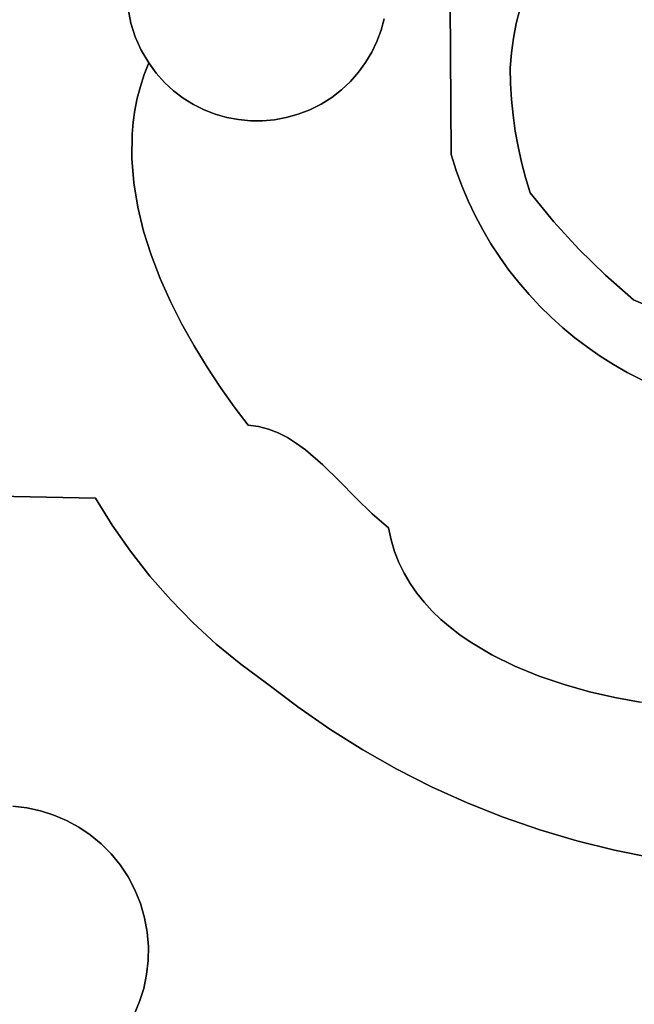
# Model space of a CAD drawing. Header units: inches. Extents: x 37.5 to 70.3, y 17.4 to 61.6.
# Tile 24 of 89: x 60.4 to 62.4, y 19.2 to 22.4. Entities that reach past the tile are written whole.
import ezdxf

# ---------------------------------------------------------------- set-up
doc = ezdxf.new("R2010")
doc.units = ezdxf.units.IN
doc.layers.add('SURFACES_FOR_SKETCHUP', color=7, linetype='Continuous')

msp = doc.modelspace()

# ---------------------------------------------------------------- linework, layer by layer
at = {"layer": 'SURFACES_FOR_SKETCHUP'}
for points, invisible_edges in [([(60.7545, 22.5882), (61.056, 22.054), (61.3096, 22.8492)], 11), ([(61.552, 22.3339), (61.3096, 22.8492), (61.056, 22.054)], 11), ([(61.5319, 22.6391), (61.3096, 22.8492), (61.552, 22.3339)], 11), ([(62.3682, 22.87), (62.3261, 22.8393), (62.2731, 21.5467)], 10), ([(62.2731, 21.5467), (62.8482, 21.3139), (62.3682, 22.87)], 11), ([(62.3261, 22.8393), (62.2853, 22.8068), (62.2731, 21.5467)], 10), ([(62.2853, 22.8068), (62.2459, 22.7726), (62.2731, 21.5467)], 10), ([(62.2459, 22.7726), (62.208, 22.7366), (62.1874, 21.6303)], 10), ([(62.1874, 21.6303), (62.2731, 21.5467), (62.2459, 22.7726)], 10), ([(62.208, 22.7366), (62.1716, 22.699), (62.1874, 21.6303)], 10), ([(61.9711, 22.1115), (62.1716, 22.699), (61.9681, 22.1625)], 3), ([(61.9681, 22.1625), (62.1716, 22.699), (61.9773, 22.3085)], 11), ([(61.9711, 22.1115), (62.1874, 21.6303), (62.1716, 22.699)], 11), ([(61.9865, 22.3552), (61.9773, 22.3085), (62.1716, 22.699)], 10), ([(62.1368, 22.6598), (61.9865, 22.3552), (62.1716, 22.699)], 3), ([(61.9984, 22.4012), (61.9865, 22.3552), (62.1368, 22.6598)], 10), ([(61.552, 22.3339), (61.5619, 22.3709), (61.5319, 22.6391)], 10), ([(60.7545, 22.5882), (60.7388, 22.4028), (60.805, 22.2289)], 11), ([(60.805, 22.2289), (61.056, 22.054), (60.7545, 22.5882)], 11), ([(59.9298, 22.4006), (60.7478, 22.3571), (59.9434, 22.4435)], 3), ([(60.7388, 22.4028), (59.9434, 22.4435), (60.7478, 22.3571)], 3), ([(61.7771, 21.9345), (61.7737, 22.4201), (61.5387, 22.2979)], 10), ([(61.552, 22.3339), (61.5387, 22.2979), (61.7737, 22.4201)], 10), ([(61.5619, 22.3709), (61.552, 22.3339), (61.7737, 22.4201)], 10), ([(61.7771, 21.9345), (61.9681, 22.1625), (61.7737, 22.4201)], 3), ([(61.9671, 22.2136), (61.7737, 22.4201), (61.9681, 22.1625)], 3), ([(61.9708, 22.2613), (61.7737, 22.4201), (61.9671, 22.2136)], 3), ([(61.9708, 22.2613), (61.9773, 22.3085), (61.7737, 22.4201)], 10), ([(61.9773, 22.3085), (61.9865, 22.3552), (61.7737, 22.4201)], 10), ([(61.9865, 22.3552), (61.9984, 22.4012), (61.7737, 22.4201)], 10), ([(59.9122, 22.3593), (60.7478, 22.3571), (59.9298, 22.4006)], 3), ([(60.7388, 22.4028), (60.7478, 22.3571), (60.805, 22.2289)], 10), ([(59.8908, 22.3199), (60.7552, 22.0382), (59.9122, 22.3593)], 3), ([(60.7684, 22.1152), (59.9122, 22.3593), (60.7608, 22.0768)], 3), ([(60.7684, 22.1152), (60.7619, 22.3126), (59.9122, 22.3593)], 11), ([(60.7608, 22.0768), (59.9122, 22.3593), (60.7552, 22.0382)], 3), ([(60.7478, 22.3571), (59.9122, 22.3593), (60.7619, 22.3126)], 3), ([(60.7619, 22.3126), (60.781, 22.2698), (60.7478, 22.3571)], 2), ([(60.805, 22.2289), (60.7478, 22.3571), (60.781, 22.2698)], 3), ([(59.8656, 22.2827), (60.7518, 21.9995), (59.8908, 22.3199)], 3), ([(60.7552, 22.0382), (59.8908, 22.3199), (60.7518, 21.9995)], 3), ([(60.7619, 22.3126), (60.7783, 22.1534), (60.781, 22.2698)], 3), ([(60.7783, 22.1534), (60.7619, 22.3126), (60.7684, 22.1152)], 3), ([(61.3589, 22.0966), (61.552, 22.3339), (61.056, 22.054)], 11), ([(61.552, 22.3339), (61.3589, 22.0966), (61.5387, 22.2979)], 3), ([(59.8369, 22.2479), (60.7507, 21.9216), (59.8656, 22.2827)], 3), ([(60.7518, 21.9995), (59.8656, 22.2827), (60.7507, 21.9216)], 3), ([(61.3589, 22.0966), (61.3933, 22.1182), (61.5387, 22.2979)], 10), ([(61.5387, 22.2979), (61.3933, 22.1182), (61.5221, 22.2633)], 3), ([(61.5387, 22.2979), (61.5221, 22.2633), (61.7771, 21.9345)], 10), ([(61.9708, 22.2613), (61.9681, 22.1625), (61.9773, 22.3085)], 3), ([(59.8048, 22.2159), (60.7507, 21.9216), (59.8369, 22.2479)], 3), ([(60.7905, 22.1913), (60.781, 22.2698), (60.7783, 22.1534)], 3), ([(60.7905, 22.1913), (60.805, 22.2289), (60.781, 22.2698)], 8), ([(61.5221, 22.2633), (61.3933, 22.1182), (61.5024, 22.2302)], 3), ([(61.5221, 22.2633), (61.5024, 22.2302), (61.7771, 21.9345)], 10), ([(61.9708, 22.2613), (61.9671, 22.2136), (61.9681, 22.1625)], 8), ([(59.7694, 22.1869), (60.7568, 21.8436), (59.8048, 22.2159)], 3), ([(60.7507, 21.9216), (59.8048, 22.2159), (60.7568, 21.8436)], 3), ([(60.805, 22.2289), (60.7905, 22.1913), (60.8292, 22.1962)], 2), ([(60.805, 22.2289), (60.8292, 22.1962), (61.0192, 22.0646)], 10), ([(61.056, 22.054), (60.805, 22.2289), (61.0192, 22.0646)], 3), ([(61.3933, 22.1182), (61.425, 22.1427), (61.5024, 22.2302)], 10), ([(61.4796, 22.1989), (61.5024, 22.2302), (61.425, 22.1427)], 10), ([(61.5024, 22.2302), (61.4796, 22.1989), (61.7771, 21.9345)], 10), ([(59.7309, 22.1613), (60.7697, 21.7658), (59.7694, 22.1869)], 3), ([(60.7568, 21.8436), (59.7694, 22.1869), (60.7697, 21.7658)], 3), ([(60.7783, 22.1534), (60.8292, 22.1962), (60.7905, 22.1913)], 3), ([(60.8559, 22.1665), (60.8292, 22.1962), (60.7783, 22.1534)], 10), ([(60.9834, 22.0785), (60.8292, 22.1962), (60.9489, 22.0957)], 3), ([(61.0192, 22.0646), (60.8292, 22.1962), (60.9834, 22.0785)], 3), ([(60.8292, 22.1962), (60.8559, 22.1665), (60.9489, 22.0957)], 10), ([(61.425, 22.1427), (61.4537, 22.1696), (61.4796, 22.1989)], 8), ([(61.4796, 22.1989), (61.4537, 22.1696), (61.7771, 21.9345)], 10), ([(60.7697, 21.7658), (59.7309, 22.1613), (60.7885, 21.6884)], 3), ([(60.2767, 20.8369), (60.7885, 21.6884), (59.7309, 22.1613)], 11), ([(60.7783, 22.1534), (60.7684, 22.1152), (60.8559, 22.1665)], 10), ([(60.8849, 22.1398), (60.8559, 22.1665), (60.7684, 22.1152)], 10), ([(60.916, 22.1162), (60.9489, 22.0957), (60.8559, 22.1665)], 10), ([(60.8559, 22.1665), (60.8849, 22.1398), (60.916, 22.1162)], 8), ([(61.4537, 22.1696), (61.425, 22.1427), (61.7771, 21.9345)], 10), ([(61.9681, 22.1625), (61.7771, 21.9345), (61.9711, 22.1115)], 3), ([(60.7608, 22.0768), (60.8849, 22.1398), (60.7684, 22.1152)], 3), ([(60.8849, 22.1398), (60.7608, 22.0768), (60.916, 22.1162)], 3), ([(61.425, 22.1427), (61.3933, 22.1182), (61.7771, 21.9345)], 10), ([(60.7507, 21.9216), (60.9489, 22.0957), (60.7518, 21.9995)], 3), ([(60.9489, 22.0957), (60.7507, 21.9216), (60.9834, 22.0785)], 3), ([(60.7518, 21.9995), (60.916, 22.1162), (60.7552, 22.0382)], 3), ([(60.916, 22.1162), (60.7518, 21.9995), (60.9489, 22.0957)], 3), ([(60.7552, 22.0382), (60.916, 22.1162), (60.7608, 22.0768)], 3), ([(61.056, 22.054), (61.0937, 22.0468), (61.3589, 22.0966)], 10), ([(61.3226, 22.0783), (61.3589, 22.0966), (61.0937, 22.0468)], 10), ([(61.3589, 22.0966), (61.3226, 22.0783), (61.7934, 21.8836)], 10), ([(61.3933, 22.1182), (61.3589, 22.0966), (61.7771, 21.9345)], 10), ([(61.7934, 21.8836), (61.7771, 21.9345), (61.3589, 22.0966)], 10), ([(61.9711, 22.1115), (61.7771, 21.9345), (61.9761, 22.0606)], 3), ([(61.9761, 22.0606), (62.1874, 21.6303), (61.9711, 22.1115)], 3), ([(60.9834, 22.0785), (60.7507, 21.9216), (61.0192, 22.0646)], 3), ([(60.7568, 21.8436), (61.0192, 22.0646), (60.7507, 21.9216)], 3), ([(61.0192, 22.0646), (60.7568, 21.8436), (61.056, 22.054)], 3), ([(61.0937, 22.0468), (61.1319, 22.0431), (61.3226, 22.0783)], 10), ([(61.1319, 22.0431), (61.1704, 22.0428), (61.3226, 22.0783)], 10), ([(61.3226, 22.0783), (61.1704, 22.0428), (61.2853, 22.0639)], 3), ([(61.209, 22.0462), (61.2853, 22.0639), (61.1704, 22.0428)], 3), ([(61.209, 22.0462), (61.2474, 22.0532), (61.2853, 22.0639)], 8), ([(61.2853, 22.0639), (61.2474, 22.0532), (61.8321, 21.7855)], 10), ([(61.3226, 22.0783), (61.2853, 22.0639), (61.8117, 21.8339)], 10), ([(61.8321, 21.7855), (61.8117, 21.8339), (61.2853, 22.0639)], 10), ([(61.8117, 21.8339), (61.7934, 21.8836), (61.3226, 22.0783)], 10), ([(61.9761, 22.0606), (61.7771, 21.9345), (61.9831, 22.0101)], 3), ([(61.9831, 22.0101), (62.1874, 21.6303), (61.9761, 22.0606)], 3), ([(60.7697, 21.7658), (61.056, 22.054), (60.7568, 21.8436)], 3), ([(61.056, 22.054), (60.7697, 21.7658), (61.0937, 22.0468)], 3), ([(60.7885, 21.6884), (61.0937, 22.0468), (60.7697, 21.7658)], 3), ([(61.0937, 22.0468), (60.7885, 21.6884), (61.1319, 22.0431)], 3), ([(60.8128, 21.6118), (61.1319, 22.0431), (60.7885, 21.6884)], 3), ([(60.8417, 21.5363), (61.1319, 22.0431), (60.8128, 21.6118)], 3), ([(61.1319, 22.0431), (60.8417, 21.5363), (61.1704, 22.0428)], 3), ([(60.8748, 21.4622), (61.1704, 22.0428), (60.8417, 21.5363)], 3), ([(61.1704, 22.0428), (60.8748, 21.4622), (61.209, 22.0462)], 3), ([(60.9114, 21.3898), (61.209, 22.0462), (60.8748, 21.4622)], 3), ([(61.209, 22.0462), (60.9114, 21.3898), (61.2474, 22.0532)], 3), ([(60.9508, 21.3194), (61.2474, 22.0532), (60.9114, 21.3898)], 3), ([(60.9508, 21.3194), (61.8321, 21.7855), (61.2474, 22.0532)], 11), ([(61.9831, 22.0101), (61.7771, 21.9345), (61.9922, 21.9599)], 3), ([(61.9922, 21.9599), (62.1067, 21.7187), (61.9831, 22.0101)], 3), ([(62.1874, 21.6303), (61.9831, 22.0101), (62.1067, 21.7187)], 3), ([(61.7934, 21.8836), (61.9922, 21.9599), (61.7771, 21.9345)], 3), ([(61.9922, 21.9599), (61.7934, 21.8836), (62.0032, 21.91)], 3), ([(61.9922, 21.9599), (62.0032, 21.91), (62.1067, 21.7187)], 10), ([(61.8117, 21.8339), (62.0032, 21.91), (61.7934, 21.8836)], 3), ([(62.0032, 21.91), (61.8117, 21.8339), (62.0162, 21.8606)], 3), ([(62.0162, 21.8606), (62.1067, 21.7187), (62.0032, 21.91)], 3), ([(61.8321, 21.7855), (62.0162, 21.8606), (61.8117, 21.8339)], 3), ([(62.0162, 21.8606), (61.8321, 21.7855), (62.0312, 21.8117)], 3), ([(62.0162, 21.8606), (62.0312, 21.8117), (62.1067, 21.7187)], 8), ([(61.8545, 21.7383), (62.0312, 21.8117), (61.8321, 21.7855)], 3), ([(61.8789, 21.6924), (62.0312, 21.8117), (61.8545, 21.7383)], 3), ([(61.9051, 21.6479), (62.0312, 21.8117), (61.8789, 21.6924)], 3), ([(62.0312, 21.8117), (61.9051, 21.6479), (62.1067, 21.7187)], 3), ([(61.8321, 21.7855), (60.9508, 21.3194), (61.8545, 21.7383)], 3), ([(60.9925, 21.2514), (61.8545, 21.7383), (60.9508, 21.3194)], 3), ([(61.221, 21.0401), (61.8545, 21.7383), (60.9925, 21.2514)], 11), ([(61.8545, 21.7383), (61.221, 21.0401), (61.8789, 21.6924)], 3), ([(61.9331, 21.6048), (62.1067, 21.7187), (61.9051, 21.6479)], 3), ([(61.9629, 21.5631), (62.1067, 21.7187), (61.9331, 21.6048)], 3), ([(61.9943, 21.5229), (62.1067, 21.7187), (61.9629, 21.5631)], 3), ([(62.1067, 21.7187), (61.9943, 21.5229), (62.1874, 21.6303)], 3), ([(60.7885, 21.6884), (60.2767, 20.8369), (60.8128, 21.6118)], 3), ([(61.2512, 21.0246), (61.8789, 21.6924), (61.221, 21.0401)], 3), ([(61.8789, 21.6924), (61.2512, 21.0246), (61.9051, 21.6479)], 3), ([(61.2806, 21.0062), (61.9051, 21.6479), (61.2512, 21.0246)], 3), ([(61.9051, 21.6479), (61.2806, 21.0062), (61.9331, 21.6048)], 3), ([(62.0274, 21.4842), (62.1874, 21.6303), (61.9943, 21.5229)], 3), ([(62.0621, 21.4471), (62.1874, 21.6303), (62.0274, 21.4842)], 3), ([(62.1874, 21.6303), (62.0621, 21.4471), (62.2731, 21.5467)], 3), ([(60.8128, 21.6118), (60.2767, 20.8369), (60.8417, 21.5363)], 3), ([(61.3092, 20.9853), (61.9331, 21.6048), (61.2806, 21.0062)], 3), ([(61.9331, 21.6048), (61.3092, 20.9853), (61.9629, 21.5631)], 3), ([(61.3647, 20.9377), (61.9629, 21.5631), (61.3092, 20.9853)], 3), ([(61.9943, 21.5229), (61.9629, 21.5631), (61.3647, 20.9377)], 10), ([(60.8417, 21.5363), (60.2767, 20.8369), (60.8748, 21.4622)], 3), ([(62.0274, 21.4842), (61.9943, 21.5229), (61.3647, 20.9377)], 10), ([(62.0982, 21.4116), (62.2731, 21.5467), (62.0621, 21.4471)], 3), ([(62.1358, 21.3777), (62.2731, 21.5467), (62.0982, 21.4116)], 3), ([(62.1748, 21.3455), (62.2731, 21.5467), (62.1358, 21.3777)], 3), ([(62.2731, 21.5467), (62.1748, 21.3455), (62.3634, 21.4681)], 3), ([(62.7955, 21.3157), (62.8482, 21.3139), (62.2731, 21.5467)], 10), ([(62.2731, 21.5467), (62.3634, 21.4681), (62.7427, 21.32)], 10), ([(62.7955, 21.3157), (62.2731, 21.5467), (62.7427, 21.32)], 3), ([(60.6341, 20.8304), (60.8748, 21.4622), (60.2767, 20.8369)], 3), ([(60.8748, 21.4622), (60.6341, 20.8304), (60.9114, 21.3898)], 3), ([(61.3647, 20.9377), (61.4184, 20.8853), (62.0274, 21.4842)], 10), ([(62.0621, 21.4471), (62.0274, 21.4842), (61.4184, 20.8853)], 10), ([(62.215, 21.315), (62.3634, 21.4681), (62.1748, 21.3455)], 3), ([(62.2566, 21.2863), (62.3634, 21.4681), (62.215, 21.315)], 3), ([(62.2566, 21.2863), (62.2993, 21.2594), (62.3634, 21.4681)], 10), ([(62.2993, 21.2594), (62.3432, 21.2344), (62.3634, 21.4681)], 10), ([(62.3432, 21.2344), (62.3881, 21.2112), (62.3634, 21.4681)], 10), ([(62.3881, 21.2112), (62.434, 21.19), (62.3634, 21.4681)], 10), ([(62.6899, 21.3267), (62.3634, 21.4681), (62.434, 21.19)], 10), ([(62.6899, 21.3267), (62.7427, 21.32), (62.3634, 21.4681)], 2), ([(61.4184, 20.8853), (61.471, 20.8316), (62.0621, 21.4471)], 10), ([(62.0982, 21.4116), (62.0621, 21.4471), (61.471, 20.8316)], 10), ([(61.471, 20.8316), (61.5234, 20.7802), (62.0982, 21.4116)], 10), ([(61.5234, 20.7802), (61.5763, 20.7345), (62.0982, 21.4116)], 10), ([(62.1358, 21.3777), (62.0982, 21.4116), (61.5763, 20.7345)], 10), ([(60.9114, 21.3898), (60.6341, 20.8304), (60.9508, 21.3194)], 3), ([(62.1748, 21.3455), (62.1358, 21.3777), (61.5763, 20.7345)], 10), ([(62.215, 21.315), (62.1748, 21.3455), (61.5763, 20.7345)], 10), ([(60.9508, 21.3194), (60.6341, 20.8304), (60.9925, 21.2514)], 3), ([(62.2566, 21.2863), (62.215, 21.315), (61.5763, 20.7345)], 10), ([(62.2993, 21.2594), (62.2566, 21.2863), (61.5763, 20.7345)], 10), ([(60.9925, 21.2514), (60.6341, 20.8304), (61.0357, 21.186)], 3), ([(61.0357, 21.186), (61.221, 21.0401), (60.9925, 21.2514)], 3), ([(61.5763, 20.7345), (61.6667, 20.5253), (62.2993, 21.2594)], 11), ([(61.6904, 20.4957), (62.2993, 21.2594), (61.6667, 20.5253)], 3), ([(61.7163, 20.4674), (62.2993, 21.2594), (61.6904, 20.4957)], 3), ([(62.3432, 21.2344), (62.2993, 21.2594), (61.7163, 20.4674)], 10), ([(61.7441, 20.4406), (62.3432, 21.2344), (61.7163, 20.4674)], 3), ([(61.7737, 20.4152), (62.3432, 21.2344), (61.7441, 20.4406)], 3), ([(61.7737, 20.4152), (61.8051, 20.3911), (62.3432, 21.2344)], 10), ([(61.8051, 20.3911), (61.838, 20.3683), (62.3432, 21.2344)], 10), ([(61.838, 20.3683), (61.9078, 20.3267), (62.3432, 21.2344)], 10), ([(62.3881, 21.2112), (62.3432, 21.2344), (61.9078, 20.3267)], 10), ([(61.9078, 20.3267), (61.9823, 20.29), (62.3881, 21.2112)], 10), ([(62.434, 21.19), (62.3881, 21.2112), (61.9823, 20.29)], 10), ([(61.0357, 21.186), (60.6341, 20.8304), (61.0799, 21.1235)], 3), ([(61.0799, 21.1235), (61.1898, 21.0522), (61.0357, 21.186)], 3), ([(61.221, 21.0401), (61.0357, 21.186), (61.1898, 21.0522)], 3), ([(61.9823, 20.29), (62.0602, 20.2581), (62.434, 21.19)], 10), ([(62.0602, 20.2581), (62.1405, 20.2308), (62.434, 21.19)], 10), ([(62.4809, 21.1708), (62.434, 21.19), (62.1405, 20.2308)], 10), ([(62.1405, 20.2308), (62.222, 20.2079), (62.4809, 21.1708)], 10), ([(62.5287, 21.1535), (62.4809, 21.1708), (62.222, 20.2079)], 10), ([(62.222, 20.2079), (62.3036, 20.1891), (62.5287, 21.1535)], 10), ([(62.5772, 21.1383), (62.5287, 21.1535), (62.3036, 20.1891)], 10), ([(61.0799, 21.1235), (60.6341, 20.8304), (61.1244, 21.0644)], 3), ([(61.0799, 21.1235), (61.1244, 21.0644), (61.1577, 21.0604)], 8), ([(61.0799, 21.1235), (61.1577, 21.0604), (61.1898, 21.0522)], 9), ([(62.3036, 20.1891), (62.3843, 20.1744), (62.5772, 21.1383)], 10), ([(60.6879, 20.7435), (61.1244, 21.0644), (60.6341, 20.8304)], 3), ([(60.7463, 20.6599), (61.1244, 21.0644), (60.6879, 20.7435)], 3), ([(60.7463, 20.6599), (60.809, 20.5796), (61.1244, 21.0644)], 10), ([(60.809, 20.5796), (60.876, 20.503), (61.1244, 21.0644)], 10), ([(61.2512, 21.0246), (61.1244, 21.0644), (60.876, 20.503)], 11), ([(61.1898, 21.0522), (61.1577, 21.0604), (61.1244, 21.0644)], 8), ([(61.2512, 21.0246), (61.221, 21.0401), (61.1244, 21.0644)], 10), ([(61.1898, 21.0522), (61.1244, 21.0644), (61.221, 21.0401)], 3), ([(61.2806, 21.0062), (61.2512, 21.0246), (60.876, 20.503)], 10), ([(61.3092, 20.9853), (61.2806, 21.0062), (60.876, 20.503)], 10), ([(61.3647, 20.9377), (61.3092, 20.9853), (60.876, 20.503)], 10), ([(60.876, 20.503), (60.9471, 20.4302), (61.3647, 20.9377)], 10), ([(61.4184, 20.8853), (61.3647, 20.9377), (60.9471, 20.4302)], 10), ([(60.9471, 20.4302), (61.0221, 20.3613), (61.4184, 20.8853)], 10), ([(61.471, 20.8316), (61.4184, 20.8853), (61.0221, 20.3613)], 10), ([(60.2767, 20.8369), (60.2062, 20.7959), (60.6879, 20.7435)], 10), ([(60.6879, 20.7435), (60.6341, 20.8304), (60.2767, 20.8369)], 8), ([(61.0221, 20.3613), (61.1009, 20.2965), (61.471, 20.8316)], 10), ([(61.5234, 20.7802), (61.471, 20.8316), (61.1009, 20.2965)], 10), ([(60.1386, 20.7508), (60.7463, 20.6599), (60.2062, 20.7959)], 3), ([(60.6879, 20.7435), (60.2062, 20.7959), (60.7463, 20.6599)], 3), ([(61.5956, 20.6586), (61.5234, 20.7802), (61.1009, 20.2965)], 11), ([(61.5845, 20.6958), (61.5763, 20.7345), (61.5234, 20.7802)], 8), ([(61.5845, 20.6958), (61.5234, 20.7802), (61.5956, 20.6586)], 3), ([(60.0738, 20.7019), (60.7463, 20.6599), (60.1386, 20.7508)], 3), ([(61.6261, 20.589), (61.5763, 20.7345), (61.6095, 20.623)], 3), ([(61.5763, 20.7345), (61.5845, 20.6958), (61.6095, 20.623)], 10), ([(61.6452, 20.5564), (61.5763, 20.7345), (61.6261, 20.589)], 3), ([(61.6667, 20.5253), (61.5763, 20.7345), (61.6452, 20.5564)], 3), ([(60.0738, 20.7019), (60.368, 19.8399), (60.7463, 20.6599)], 11), ([(61.5956, 20.6586), (61.6095, 20.623), (61.5845, 20.6958)], 2), ([(60.809, 20.5796), (60.7463, 20.6599), (60.368, 19.8399)], 10), ([(61.6095, 20.623), (61.5956, 20.6586), (61.1009, 20.2965)], 10), ([(61.1009, 20.2965), (61.1833, 20.236), (61.6095, 20.623)], 10), ([(61.6261, 20.589), (61.6095, 20.623), (61.1833, 20.236)], 10), ([(60.809, 20.5796), (60.368, 19.8399), (60.413, 19.8348)], 9), ([(60.809, 20.5796), (60.413, 19.8348), (60.876, 20.503)], 3), ([(61.6452, 20.5564), (61.6261, 20.589), (61.1833, 20.236)], 10), ([(61.1833, 20.236), (61.2839, 20.1593), (61.6452, 20.5564)], 10), ([(61.6667, 20.5253), (61.6452, 20.5564), (61.2839, 20.1593)], 10), ([(61.6904, 20.4957), (61.6667, 20.5253), (61.2839, 20.1593)], 10), ([(60.457, 19.8254), (60.876, 20.503), (60.413, 19.8348)], 3), ([(60.4998, 19.8118), (60.876, 20.503), (60.457, 19.8254)], 3), ([(60.876, 20.503), (60.4998, 19.8118), (60.9471, 20.4302)], 3), ([(61.2839, 20.1593), (61.3874, 20.0876), (61.6904, 20.4957)], 10), ([(61.7163, 20.4674), (61.6904, 20.4957), (61.3874, 20.0876)], 10), ([(61.7441, 20.4406), (61.7163, 20.4674), (61.3874, 20.0876)], 10), ([(60.541, 19.7942), (60.9471, 20.4302), (60.4998, 19.8118)], 3), ([(60.9471, 20.4302), (60.541, 19.7942), (61.0221, 20.3613)], 3), ([(61.3874, 20.0876), (61.4938, 20.0209), (61.7441, 20.4406)], 10), ([(61.7737, 20.4152), (61.7441, 20.4406), (61.4938, 20.0209)], 10), ([(61.8051, 20.3911), (61.7737, 20.4152), (61.4938, 20.0209)], 10), ([(61.4938, 20.0209), (61.6029, 19.9593), (61.8051, 20.3911)], 10), ([(61.838, 20.3683), (61.8051, 20.3911), (61.6029, 19.9593)], 10), ([(60.5803, 19.7728), (61.0221, 20.3613), (60.541, 19.7942)], 3), ([(60.6175, 19.7477), (61.0221, 20.3613), (60.5803, 19.7728)], 3), ([(61.0221, 20.3613), (60.6175, 19.7477), (61.1009, 20.2965)], 3), ([(61.9078, 20.3267), (61.838, 20.3683), (61.6029, 19.9593)], 10), ([(61.6029, 19.9593), (61.7144, 19.9028), (61.9078, 20.3267)], 10), ([(61.9823, 20.29), (61.9078, 20.3267), (61.7144, 19.9028)], 10), ([(60.6522, 19.7191), (61.1009, 20.2965), (60.6175, 19.7477)], 3), ([(61.1009, 20.2965), (60.6522, 19.7191), (61.1833, 20.236)], 3), ([(61.7144, 19.9028), (61.8282, 19.8514), (61.9823, 20.29)], 10), ([(62.0602, 20.2581), (61.9823, 20.29), (61.8282, 19.8514)], 10), ([(61.8282, 19.8514), (61.944, 19.8053), (62.0602, 20.2581)], 10), ([(62.1405, 20.2308), (62.0602, 20.2581), (61.944, 19.8053)], 10), ([(60.6842, 19.687), (61.1833, 20.236), (60.6522, 19.7191)], 3), ([(60.7131, 19.6516), (61.1833, 20.236), (60.6842, 19.687)], 3), ([(61.1833, 20.236), (60.7131, 19.6516), (61.2839, 20.1593)], 3), ([(61.944, 19.8053), (62.0618, 19.7645), (62.1405, 20.2308)], 10), ([(62.222, 20.2079), (62.1405, 20.2308), (62.0618, 19.7645)], 10), ([(62.0618, 19.7645), (62.1813, 19.729), (62.222, 20.2079)], 10), ([(62.3036, 20.1891), (62.222, 20.2079), (62.1813, 19.729)], 10), ([(60.7387, 19.6132), (61.2839, 20.1593), (60.7131, 19.6516)], 3), ([(61.2839, 20.1593), (60.7387, 19.6132), (61.3874, 20.0876)], 3), ([(62.1813, 19.729), (62.3023, 19.699), (62.3036, 20.1891)], 10), ([(62.3036, 20.1891), (62.3023, 19.699), (62.3843, 20.1744)], 3), ([(62.3843, 20.1744), (62.3023, 19.699), (62.4629, 20.1634)], 3), ([(62.4247, 19.6744), (62.4629, 20.1634), (62.3023, 19.699)], 3), ([(60.7606, 19.5717), (61.3874, 20.0876), (60.7387, 19.6132)], 3), ([(60.7785, 19.5274), (61.3874, 20.0876), (60.7606, 19.5717)], 3), ([(61.3874, 20.0876), (60.7785, 19.5274), (61.4938, 20.0209)], 3), ([(60.7919, 19.4816), (61.4938, 20.0209), (60.7785, 19.5274)], 3), ([(60.8005, 19.4355), (61.4938, 20.0209), (60.7919, 19.4816)], 3), ([(61.4938, 20.0209), (60.8005, 19.4355), (61.6029, 19.9593)], 3), ([(60.8043, 19.3895), (61.6029, 19.9593), (60.8005, 19.4355)], 3), ([(61.6029, 19.9593), (60.8043, 19.3895), (61.7144, 19.9028)], 3), ([(61.7144, 19.9028), (60.8036, 19.3438), (61.8282, 19.8514)], 3), ([(60.8036, 19.3438), (61.7144, 19.9028), (60.8043, 19.3895)], 3), ([(61.8282, 19.8514), (60.7984, 19.2988), (61.6805, 18.485)], 11), ([(60.7984, 19.2988), (61.8282, 19.8514), (60.8036, 19.3438)], 3), ([(61.6805, 18.485), (61.8568, 18.5418), (61.8282, 19.8514)], 10), ([(61.944, 19.8053), (61.8282, 19.8514), (61.8568, 18.5418)], 10), ([(60.1843, 19.8149), (59.9175, 19.5773), (60.541, 19.7942)], 11), ([(60.2302, 19.8283), (60.1843, 19.8149), (60.4998, 19.8118)], 10), ([(60.541, 19.7942), (60.4998, 19.8118), (60.1843, 19.8149)], 10), ([(60.2302, 19.8283), (60.413, 19.8348), (60.2763, 19.8368)], 3), ([(60.457, 19.8254), (60.413, 19.8348), (60.2302, 19.8283)], 10), ([(60.4998, 19.8118), (60.457, 19.8254), (60.2302, 19.8283)], 10), ([(60.368, 19.8399), (60.2763, 19.8368), (60.413, 19.8348)], 3), ([(60.7785, 19.5274), (60.541, 19.7942), (59.9175, 19.5773)], 11), ([(60.541, 19.7942), (60.7785, 19.5274), (60.5803, 19.7728)], 3), ([(61.8568, 18.5418), (62.0319, 18.6024), (61.944, 19.8053)], 10), ([(62.0618, 19.7645), (61.944, 19.8053), (62.0319, 18.6024)], 10), ([(60.7785, 19.5274), (60.7606, 19.5717), (60.5803, 19.7728)], 10), ([(60.5803, 19.7728), (60.7606, 19.5717), (60.6175, 19.7477)], 3), ([(60.6175, 19.7477), (60.7606, 19.5717), (60.6522, 19.7191)], 3), ([(62.0319, 18.6024), (62.2058, 18.6669), (62.0618, 19.7645)], 10), ([(62.1813, 19.729), (62.0618, 19.7645), (62.2058, 18.6669)], 10), ([(60.6842, 19.687), (60.6522, 19.7191), (60.7387, 19.6132)], 10), ([(60.7606, 19.5717), (60.7387, 19.6132), (60.6522, 19.7191)], 10), ([(62.2058, 18.6669), (62.3784, 18.7352), (62.1813, 19.729)], 10), ([(62.3023, 19.699), (62.1813, 19.729), (62.3784, 18.7352)], 10), ([(60.7387, 19.6132), (60.7131, 19.6516), (60.6842, 19.687)], 8), ([(62.4247, 19.6744), (62.3023, 19.699), (62.3784, 18.7352)], 10), ([(60.7785, 19.5274), (59.9175, 19.5773), (60.4911, 18.9332)], 11), ([(60.4911, 18.9332), (59.9175, 19.5773), (60.1345, 18.9539)], 11), ([(60.4911, 18.9332), (60.7579, 19.1708), (60.7785, 19.5274)], 11), ([(60.7579, 19.1708), (60.7754, 19.212), (60.7785, 19.5274)], 10), ([(60.7919, 19.4816), (60.7785, 19.5274), (60.7754, 19.212)], 10), ([(60.7754, 19.212), (60.789, 19.2548), (60.7919, 19.4816)], 10), ([(60.789, 19.2548), (60.7984, 19.2988), (60.7919, 19.4816)], 10), ([(60.7919, 19.4816), (60.7984, 19.2988), (60.8005, 19.4355)], 3), ([(60.8036, 19.3438), (60.8005, 19.4355), (60.7984, 19.2988)], 3), ([(60.8036, 19.3438), (60.8043, 19.3895), (60.8005, 19.4355)], 8), ([(60.7984, 19.2988), (60.789, 19.2548), (61.6805, 18.485)], 10), ([(60.7754, 19.212), (61.5031, 18.432), (60.789, 19.2548)], 3), ([(61.5031, 18.432), (61.6805, 18.485), (60.789, 19.2548)], 10), ([(60.7579, 19.1708), (61.5031, 18.432), (60.7754, 19.212)], 3)]:
    msp.add_3dface(points, dxfattribs=dict(at, invisible_edges=invisible_edges))

doc.saveas('drawing.dxf')
